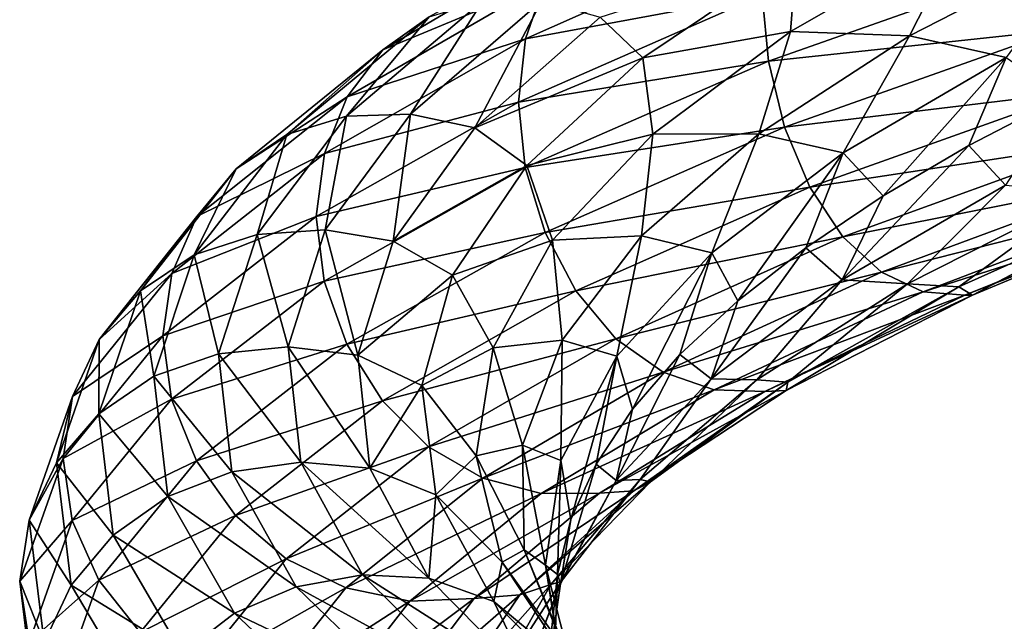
# Model space of a CAD drawing. Header units: metres. Extents: x -109 to 109, y -452 to 89.
# Tile 253 of 256: x -19 to -9, y -158 to -152. Entities that reach past the tile are written whole.
import ezdxf

# ---------------------------------------------------------------- set-up
doc = ezdxf.new("R2010")
doc.units = ezdxf.units.M
doc.layers.add('solid_K244270000C71_000', color=7, linetype='CONTINUOUS')
doc.layers.add('solid_k244270000c71_000_02', color=7, linetype='CONTINUOUS')

msp = doc.modelspace()

# ---------------------------------------------------------------- linework, layer by layer
at = {"layer": 'solid_K244270000C71_000'}
for points in [[(-15.634762, -153.118011, 874.256775), (-16.547495, -154.331894, 871.597839), (-16.245613, -153.306335, 874.561462)], [(-16.245613, -153.306335, 874.561462), (-17.194006, -154.541473, 871.792114), (-16.765289, -153.660187, 874.862854)], [(-16.547495, -154.331894, 871.597839), (-17.194006, -154.541473, 871.792114), (-16.245613, -153.306335, 874.561462)], [(-16.765289, -153.660187, 874.862854), (-17.74402, -154.910461, 871.998291), (-17.165945, -154.148453, 875.141235)], [(-17.194006, -154.541473, 871.792114), (-17.74402, -154.910461, 871.998291), (-16.765289, -153.660187, 874.862854)], [(-17.165945, -154.148453, 875.141235), (-18.168066, -155.407043, 872.201965), (-17.423742, -154.732346, 875.377136)], [(-17.74402, -154.910461, 871.998291), (-18.168066, -155.407043, 872.201965), (-17.165945, -154.148453, 875.141235)], [(-16.547495, -154.331894, 871.597839), (-16.94426, -155.553833, 868.820374), (-17.194006, -154.541473, 871.792114)], [(-16.230837, -155.481949, 868.772888), (-16.94426, -155.553833, 868.820374), (-16.547495, -154.331894, 871.597839)], [(-15.850779, -154.285782, 871.427612), (-16.230837, -155.481949, 868.772888), (-16.547495, -154.331894, 871.597839)], [(-15.850779, -154.285782, 871.427612), (-15.517673, -155.568573, 868.759644), (-16.230837, -155.481949, 868.772888)], [(-17.194006, -154.541473, 871.792114), (-17.606272, -155.784821, 868.899658), (-17.74402, -154.910461, 871.998291)], [(-16.94426, -155.553833, 868.820374), (-17.606272, -155.784821, 868.899658), (-17.194006, -154.541473, 871.792114)], [(-17.423742, -154.732346, 875.377136), (-18.440914, -155.992111, 872.388062), (-17.51395, -155.371124, 875.553284)], [(-18.168066, -155.407043, 872.201965), (-18.440914, -155.992111, 872.388062), (-17.423742, -154.732346, 875.377136)], [(-17.74402, -154.910461, 871.998291), (-18.169474, -156.168961, 869.006775), (-18.168066, -155.407043, 872.201965)], [(-17.606272, -155.784821, 868.899658), (-18.169474, -156.168961, 869.006775), (-17.74402, -154.910461, 871.998291)], [(-18.168066, -155.407043, 872.201965), (-18.603687, -156.673706, 869.13269), (-18.440914, -155.992111, 872.388062)], [(-18.169474, -156.168961, 869.006775), (-18.603687, -156.673706, 869.13269), (-18.168066, -155.407043, 872.201965)], [(-17.51395, -155.371124, 875.553284), (-18.537632, -156.626175, 872.540588), (-17.425516, -156.02124, 875.647766)], [(-18.440914, -155.992111, 872.388062), (-18.537632, -156.626175, 872.540588), (-17.51395, -155.371124, 875.553284)], [(-16.94426, -155.553833, 868.820374), (-16.808813, -156.763626, 866.014526), (-17.606272, -155.784821, 868.899658)], [(-16.230837, -155.481949, 868.772888), (-16.101093, -156.666504, 866.090942), (-16.94426, -155.553833, 868.820374)], [(-16.101093, -156.666504, 866.090942), (-16.808813, -156.763626, 866.014526), (-16.94426, -155.553833, 868.820374)], [(-17.606272, -155.784821, 868.899658), (-17.465532, -157.015503, 865.977844), (-18.169474, -156.168961, 869.006775)], [(-16.808813, -156.763626, 866.014526), (-17.465532, -157.015503, 865.977844), (-17.606272, -155.784821, 868.899658)], [(-18.440914, -155.992111, 872.388062), (-18.883078, -157.259674, 869.267029), (-18.537632, -156.626175, 872.540588)], [(-18.603687, -156.673706, 869.13269), (-18.883078, -157.259674, 869.267029), (-18.440914, -155.992111, 872.388062)], [(-18.537632, -156.626175, 872.540588), (-18.442791, -157.262054, 872.650391), (-17.425516, -156.02124, 875.647766)], [(-17.425516, -156.02124, 875.647766), (-18.442791, -157.262054, 872.650391), (-17.169266, -156.651215, 875.666565)], [(-18.169474, -156.168961, 869.006775), (-18.024233, -157.414307, 865.985046), (-18.603687, -156.673706, 869.13269)], [(-17.465532, -157.015503, 865.977844), (-18.024233, -157.414307, 865.985046), (-18.169474, -156.168961, 869.006775)], [(-18.537632, -156.626175, 872.540588), (-18.981722, -157.886017, 869.401733), (-18.442791, -157.262054, 872.650391)], [(-18.883078, -157.259674, 869.267029), (-18.981722, -157.886017, 869.401733), (-18.537632, -156.626175, 872.540588)], [(-18.603687, -156.673706, 869.13269), (-18.454975, -157.926804, 866.032532), (-18.883078, -157.259674, 869.267029)], [(-18.024233, -157.414307, 865.985046), (-18.454975, -157.926804, 866.032532), (-18.603687, -156.673706, 869.13269)], [(-18.442791, -157.262054, 872.650391), (-18.171581, -157.873566, 872.711365), (-17.169266, -156.651215, 875.666565)], [(-17.169266, -156.651215, 875.666565), (-18.171581, -157.873566, 872.711365), (-16.769918, -157.211075, 875.608154)], [(-16.101093, -156.666504, 866.090942), (-15.469501, -157.820816, 863.469543), (-16.808813, -156.763626, 866.014526)], [(-16.808813, -156.763626, 866.014526), (-16.149458, -157.941864, 863.271973), (-17.465532, -157.015503, 865.977844)], [(-15.469501, -157.820816, 863.469543), (-16.149458, -157.941864, 863.271973), (-16.808813, -156.763626, 866.014526)], [(-17.465532, -157.015503, 865.977844), (-16.780418, -158.213455, 863.121887), (-18.024233, -157.414307, 865.985046)], [(-16.149458, -157.941864, 863.271973), (-16.780418, -158.213455, 863.121887), (-17.465532, -157.015503, 865.977844)], [(-18.883078, -157.259674, 869.267029), (-18.732132, -158.513367, 866.114685), (-18.981722, -157.886017, 869.401733)], [(-18.981722, -157.886017, 869.401733), (-18.885, -158.509827, 869.520996), (-18.442791, -157.262054, 872.650391)], [(-18.442791, -157.262054, 872.650391), (-18.885, -158.509827, 869.520996), (-18.171581, -157.873566, 872.711365)], [(-18.454975, -157.926804, 866.032532), (-18.732132, -158.513367, 866.114685), (-18.883078, -157.259674, 869.267029)], [(-18.171581, -157.873566, 872.711365), (-17.748922, -158.411148, 872.721313), (-16.769918, -157.211075, 875.608154)], [(-16.769918, -157.211075, 875.608154), (-17.748922, -158.411148, 872.721313), (-16.251314, -157.65744, 875.474731)], [(-18.024233, -157.414307, 865.985046), (-17.317202, -158.626007, 863.031372), (-18.454975, -157.926804, 866.032532)], [(-16.780418, -158.213455, 863.121887), (-17.317202, -158.626007, 863.031372), (-18.024233, -157.414307, 865.985046)], [(-17.748922, -158.411148, 872.721313), (-17.200041, -158.832977, 872.678406), (-16.251314, -157.65744, 875.474731)], [(-18.885, -158.509827, 869.520996), (-18.607286, -159.102371, 869.626099), (-18.171581, -157.873566, 872.711365)], [(-18.171581, -157.873566, 872.711365), (-18.607286, -159.102371, 869.626099), (-17.748922, -158.411148, 872.721313)], [(-18.981722, -157.886017, 869.401733), (-18.830118, -159.133713, 866.226685), (-18.885, -158.509827, 869.520996)], [(-18.732132, -158.513367, 866.114685), (-18.830118, -159.133713, 866.226685), (-18.981722, -157.886017, 869.401733)], [(-18.454975, -157.926804, 866.032532), (-17.731047, -159.14563, 863.002197), (-18.732132, -158.513367, 866.114685)], [(-17.317202, -158.626007, 863.031372), (-17.731047, -159.14563, 863.002197), (-18.454975, -157.926804, 866.032532)], [(-16.149458, -157.941864, 863.271973), (-14.983145, -159.070435, 860.683716), (-16.780418, -158.213455, 863.121887)], [(-16.780418, -158.213455, 863.121887), (-15.568536, -159.359985, 860.42627), (-17.317202, -158.626007, 863.031372)], [(-14.983145, -159.070435, 860.683716), (-15.568536, -159.359985, 860.42627), (-16.780418, -158.213455, 863.121887)]]:
    msp.add_3dface(points, dxfattribs=at)
at = {"layer": 'solid_k244270000c71_000_02'}
for points in [[(-11.309788, -151.220093, 882.614258), (-13.800799, -152.325119, 880.575073), (-11.373801, -151.875687, 882.836121)], [(-13.596605, -151.744232, 880.251343), (-13.800799, -152.325119, 880.575073), (-11.309788, -151.220093, 882.614258)], [(-13.279259, -151.271896, 879.841553), (-15.260678, -152.440308, 877.505493), (-13.596605, -151.744232, 880.251343)], [(-14.787642, -152.101089, 877.115845), (-15.260678, -152.440308, 877.505493), (-13.279259, -151.271896, 879.841553)], [(-11.083204, -152.250275, 876.598694), (-11.022073, -151.461578, 877.378601), (-9.330346, -151.247009, 878.21759)], [(-11.083204, -152.250275, 876.598694), (-9.330346, -151.247009, 878.21759), (-9.864958, -152.29744, 877.335449)], [(-9.330346, -151.247009, 878.21759), (-8.019073, -151.349182, 878.727417), (-9.864958, -152.29744, 877.335449)], [(-9.864958, -152.29744, 877.335449), (-8.019073, -151.349182, 878.727417), (-8.872884, -152.516708, 877.943604)], [(-11.022073, -151.461578, 877.378601), (-12.596862, -152.52272, 875.485352), (-13.033411, -152.105286, 875.951477)], [(-11.083204, -152.250275, 876.598694), (-12.596862, -152.52272, 875.485352), (-11.022073, -151.461578, 877.378601)], [(-11.373801, -151.875687, 882.836121), (-11.31094, -152.55484, 882.907776), (-8.465242, -151.551254, 884.486755)], [(-8.465242, -151.551254, 884.486755), (-11.31094, -152.55484, 882.907776), (-8.340757, -152.238647, 884.381531)], [(-13.596605, -151.744232, 880.251343), (-15.625378, -152.92041, 877.853271), (-13.800799, -152.325119, 880.575073)], [(-15.260678, -152.440308, 877.505493), (-15.625378, -152.92041, 877.853271), (-13.596605, -151.744232, 880.251343)], [(-11.373801, -151.875687, 882.836121), (-13.871428, -152.974197, 880.786865), (-11.31094, -152.55484, 882.907776)], [(-13.800799, -152.325119, 880.575073), (-13.871428, -152.974197, 880.786865), (-11.373801, -151.875687, 882.836121)], [(-14.231612, -151.933182, 876.708801), (-15.634762, -153.118011, 874.256775), (-14.787642, -152.101089, 877.115845)], [(-14.976475, -153.097412, 873.96875), (-15.634762, -153.118011, 874.256775), (-14.231612, -151.933182, 876.708801)], [(-13.632403, -151.936951, 876.311523), (-14.976475, -153.097412, 873.96875), (-14.231612, -151.933182, 876.708801)], [(-13.632403, -151.936951, 876.311523), (-14.318426, -153.239502, 873.716919), (-14.976475, -153.097412, 873.96875)], [(-13.632403, -151.936951, 876.311523), (-13.033411, -152.105286, 875.951477), (-14.318426, -153.239502, 873.716919)], [(-14.787642, -152.101089, 877.115845), (-16.245613, -153.306335, 874.561462), (-15.260678, -152.440308, 877.505493)], [(-15.634762, -153.118011, 874.256775), (-16.245613, -153.306335, 874.561462), (-14.787642, -152.101089, 877.115845)], [(-12.596862, -152.52272, 875.485352), (-14.318426, -153.239502, 873.716919), (-13.033411, -152.105286, 875.951477)], [(-13.800799, -152.325119, 880.575073), (-15.86004, -153.502884, 878.135498), (-13.871428, -152.974197, 880.786865)], [(-15.625378, -152.92041, 877.853271), (-15.86004, -153.502884, 878.135498), (-13.800799, -152.325119, 880.575073)], [(-12.4955, -153.303421, 874.703918), (-12.596862, -152.52272, 875.485352), (-11.083204, -152.250275, 876.598694)], [(-12.4955, -153.303421, 874.703918), (-11.083204, -152.250275, 876.598694), (-11.410083, -153.300919, 875.648743)], [(-11.083204, -152.250275, 876.598694), (-9.864958, -152.29744, 877.335449), (-11.410083, -153.300919, 875.648743)], [(-11.410083, -153.300919, 875.648743), (-9.864958, -152.29744, 877.335449), (-10.545322, -153.495636, 876.396545)], [(-11.31094, -152.55484, 882.907776), (-11.144607, -153.231415, 882.824707), (-8.340757, -152.238647, 884.381531)], [(-8.340757, -152.238647, 884.381531), (-11.144607, -153.231415, 882.824707), (-8.146756, -152.868729, 884.1203)], [(-9.864958, -152.29744, 877.335449), (-8.872884, -152.516708, 877.943604), (-10.545322, -153.495636, 876.396545)], [(-15.260678, -152.440308, 877.505493), (-16.765289, -153.660187, 874.862854), (-15.625378, -152.92041, 877.853271)], [(-16.245613, -153.306335, 874.561462), (-16.765289, -153.660187, 874.862854), (-15.260678, -152.440308, 877.505493)], [(-12.596862, -152.52272, 875.485352), (-13.784172, -153.62442, 873.350647), (-14.318426, -153.239502, 873.716919)], [(-12.4955, -153.303421, 874.703918), (-13.784172, -153.62442, 873.350647), (-12.596862, -152.52272, 875.485352)], [(-10.545322, -153.495636, 876.396545), (-8.872884, -152.516708, 877.943604), (-10.134767, -153.936996, 876.835266)], [(-8.872884, -152.516708, 877.943604), (-9.255569, -153.420868, 877.65509), (-10.134767, -153.936996, 876.835266)], [(-8.872884, -152.516708, 877.943604), (-8.29524, -152.920929, 878.388245), (-9.255569, -153.420868, 877.65509)], [(-13.871428, -152.974197, 880.786865), (-13.802205, -153.646942, 880.861389), (-11.31094, -152.55484, 882.907776)], [(-11.31094, -152.55484, 882.907776), (-13.802205, -153.646942, 880.861389), (-11.144607, -153.231415, 882.824707)], [(-15.625378, -152.92041, 877.853271), (-17.165945, -154.148453, 875.141235), (-15.86004, -153.502884, 878.135498)], [(-16.765289, -153.660187, 874.862854), (-17.165945, -154.148453, 875.141235), (-15.625378, -152.92041, 877.853271)], [(-11.144607, -153.231415, 882.824707), (-10.885389, -153.848068, 882.600037), (-8.146756, -152.868729, 884.1203)], [(-8.146756, -152.868729, 884.1203), (-10.885389, -153.848068, 882.600037), (-7.89482, -153.393326, 883.717224)], [(-8.881791, -153.825745, 878.222961), (-9.255569, -153.420868, 877.65509), (-8.29524, -152.920929, 878.388245)], [(-13.871428, -152.974197, 880.786865), (-15.943093, -154.148087, 878.32843), (-13.802205, -153.646942, 880.861389)], [(-15.86004, -153.502884, 878.135498), (-15.943093, -154.148087, 878.32843), (-13.871428, -152.974197, 880.786865)], [(-15.850779, -154.285782, 871.427612), (-16.547495, -154.331894, 871.597839), (-15.634762, -153.118011, 874.256775)], [(-14.976475, -153.097412, 873.96875), (-15.154314, -154.40033, 871.292603), (-15.850779, -154.285782, 871.427612)], [(-14.976475, -153.097412, 873.96875), (-15.850779, -154.285782, 871.427612), (-15.634762, -153.118011, 874.256775)], [(-14.976475, -153.097412, 873.96875), (-14.318426, -153.239502, 873.716919), (-15.154314, -154.40033, 871.292603)], [(-13.784172, -153.62442, 873.350647), (-15.154314, -154.40033, 871.292603), (-14.318426, -153.239502, 873.716919)], [(-13.802205, -153.646942, 880.861389), (-13.599236, -154.310013, 880.807007), (-11.144607, -153.231415, 882.824707)], [(-11.144607, -153.231415, 882.824707), (-13.599236, -154.310013, 880.807007), (-10.885389, -153.848068, 882.600037)], [(-13.521582, -154.390579, 872.594543), (-13.784172, -153.62442, 873.350647), (-12.4955, -153.303421, 874.703918)], [(-13.521582, -154.390579, 872.594543), (-12.4955, -153.303421, 874.703918), (-12.60894, -154.34465, 873.72406)], [(-12.60894, -154.34465, 873.72406), (-11.410083, -153.300919, 875.648743), (-11.890404, -154.520874, 874.584778)], [(-12.4955, -153.303421, 874.703918), (-11.410083, -153.300919, 875.648743), (-12.60894, -154.34465, 873.72406)], [(-11.410083, -153.300919, 875.648743), (-10.545322, -153.495636, 876.396545), (-11.890404, -154.520874, 874.584778)], [(-10.885389, -153.848068, 882.600037), (-10.548762, -154.357544, 882.24585), (-7.89482, -153.393326, 883.717224)], [(-10.553697, -154.795441, 876.667725), (-10.134767, -153.936996, 876.835266), (-9.255569, -153.420868, 877.65509)], [(-8.881791, -153.825745, 878.222961), (-10.553697, -154.795441, 876.667725), (-9.255569, -153.420868, 877.65509)], [(-7.89482, -153.393326, 883.717224), (-10.548762, -154.357544, 882.24585), (-7.598419, -153.771332, 883.191895)], [(-15.86004, -153.502884, 878.135498), (-17.423742, -154.732346, 875.377136), (-15.943093, -154.148087, 878.32843)], [(-17.165945, -154.148453, 875.141235), (-17.423742, -154.732346, 875.377136), (-15.86004, -153.502884, 878.135498)], [(-11.890404, -154.520874, 874.584778), (-10.545322, -153.495636, 876.396545), (-11.623831, -155.011078, 874.965576)], [(-10.545322, -153.495636, 876.396545), (-10.926834, -154.467957, 875.935669), (-11.623831, -155.011078, 874.965576)], [(-10.545322, -153.495636, 876.396545), (-10.134767, -153.936996, 876.835266), (-10.926834, -154.467957, 875.935669)], [(-15.943093, -154.148087, 878.32843), (-15.861654, -154.80925, 878.414124), (-13.802205, -153.646942, 880.861389)], [(-13.802205, -153.646942, 880.861389), (-15.861654, -154.80925, 878.414124), (-13.599236, -154.310013, 880.807007)], [(-13.784172, -153.62442, 873.350647), (-14.546457, -154.749634, 871.042847), (-15.154314, -154.40033, 871.292603)], [(-13.521582, -154.390579, 872.594543), (-14.546457, -154.749634, 871.042847), (-13.784172, -153.62442, 873.350647)], [(-13.599236, -154.310013, 880.807007), (-13.282927, -154.910095, 880.629395), (-10.885389, -153.848068, 882.600037)], [(-10.885389, -153.848068, 882.600037), (-13.282927, -154.910095, 880.629395), (-10.548762, -154.357544, 882.24585)], [(-9.8862, -154.837723, 877.867432), (-10.553697, -154.795441, 876.667725), (-8.881791, -153.825745, 878.222961)], [(-10.548762, -154.357544, 882.24585), (-10.152721, -154.71962, 881.779236), (-7.598419, -153.771332, 883.191895)], [(-7.598419, -153.771332, 883.191895), (-10.152721, -154.71962, 881.779236), (-7.278741, -153.987762, 882.585144)], [(-8.041294, -153.905258, 879.275879), (-9.8862, -154.837723, 877.867432), (-8.881791, -153.825745, 878.222961)], [(-10.553697, -154.795441, 876.667725), (-10.926834, -154.467957, 875.935669), (-10.134767, -153.936996, 876.835266)], [(-9.359035, -154.869293, 878.986755), (-9.8862, -154.837723, 877.867432), (-8.041294, -153.905258, 879.275879)], [(-7.316851, -153.951599, 880.297485), (-9.359035, -154.869293, 878.986755), (-8.041294, -153.905258, 879.275879)], [(-10.152721, -154.71962, 881.779236), (-9.725581, -154.920242, 881.236633), (-7.278741, -153.987762, 882.585144)], [(-7.278741, -153.987762, 882.585144), (-9.725581, -154.920242, 881.236633), (-6.958948, -154.034592, 881.942688)], [(-9.725581, -154.920242, 881.236633), (-9.298285, -154.952347, 880.659119), (-6.958948, -154.034592, 881.942688)], [(-7.316851, -153.951599, 880.297485), (-9.219398, -154.952576, 879.868225), (-9.359035, -154.869293, 878.986755)], [(-6.958948, -154.034592, 881.942688), (-9.298285, -154.952347, 880.659119), (-7.022772, -154.038483, 881.147095)], [(-9.298285, -154.952347, 880.659119), (-9.219398, -154.952576, 879.868225), (-7.022772, -154.038483, 881.147095)], [(-7.316851, -153.951599, 880.297485), (-7.022772, -154.038483, 881.147095), (-9.219398, -154.952576, 879.868225)], [(-15.943093, -154.148087, 878.32843), (-17.51395, -155.371124, 875.553284), (-15.861654, -154.80925, 878.414124)], [(-17.423742, -154.732346, 875.377136), (-17.51395, -155.371124, 875.553284), (-15.943093, -154.148087, 878.32843)], [(-15.861654, -154.80925, 878.414124), (-15.628401, -155.456619, 878.394104), (-13.599236, -154.310013, 880.807007)], [(-15.850779, -154.285782, 871.427612), (-15.154314, -154.40033, 871.292603), (-15.517673, -155.568573, 868.759644)], [(-13.599236, -154.310013, 880.807007), (-15.628401, -155.456619, 878.394104), (-13.282927, -154.910095, 880.629395)], [(-13.521582, -154.390579, 872.594543), (-12.60894, -154.34465, 873.72406), (-13.422543, -155.413544, 871.621826)], [(-13.422543, -155.413544, 871.621826), (-12.60894, -154.34465, 873.72406), (-12.864161, -155.577423, 872.567566)], [(-12.60894, -154.34465, 873.72406), (-11.890404, -154.520874, 874.584778), (-12.864161, -155.577423, 872.567566)], [(-14.546457, -154.749634, 871.042847), (-15.517673, -155.568573, 868.759644), (-15.154314, -154.40033, 871.292603)], [(-14.131227, -155.495071, 870.339294), (-14.546457, -154.749634, 871.042847), (-13.521582, -154.390579, 872.594543)], [(-14.131227, -155.495071, 870.339294), (-13.521582, -154.390579, 872.594543), (-13.422543, -155.413544, 871.621826)], [(-13.282927, -154.910095, 880.629395), (-12.872156, -155.401031, 880.33783), (-10.548762, -154.357544, 882.24585)], [(-10.548762, -154.357544, 882.24585), (-12.872156, -155.401031, 880.33783), (-10.152721, -154.71962, 881.779236)], [(-12.864161, -155.577423, 872.567566), (-11.890404, -154.520874, 874.584778), (-12.701519, -156.121078, 872.856445)], [(-11.890404, -154.520874, 874.584778), (-12.216939, -155.562531, 873.936707), (-12.701519, -156.121078, 872.856445)], [(-11.890404, -154.520874, 874.584778), (-11.623831, -155.011078, 874.965576), (-12.216939, -155.562531, 873.936707)], [(-11.897772, -155.809723, 874.847473), (-11.623831, -155.011078, 874.965576), (-10.926834, -154.467957, 875.935669)], [(-10.553697, -154.795441, 876.667725), (-11.897772, -155.809723, 874.847473), (-10.926834, -154.467957, 875.935669)], [(-14.546457, -154.749634, 871.042847), (-14.86241, -155.880539, 868.637756), (-15.517673, -155.568573, 868.759644)], [(-14.131227, -155.495071, 870.339294), (-14.86241, -155.880539, 868.637756), (-14.546457, -154.749634, 871.042847)], [(-12.872156, -155.401031, 880.33783), (-12.388886, -155.743698, 879.946106), (-10.152721, -154.71962, 881.779236)], [(-10.152721, -154.71962, 881.779236), (-12.388886, -155.743698, 879.946106), (-9.725581, -154.920242, 881.236633)], [(-17.51395, -155.371124, 875.553284), (-17.425516, -156.02124, 875.647766), (-15.861654, -154.80925, 878.414124)], [(-15.861654, -154.80925, 878.414124), (-17.425516, -156.02124, 875.647766), (-15.628401, -155.456619, 878.394104)], [(-11.429256, -155.821686, 876.163635), (-11.897772, -155.809723, 874.847473), (-10.553697, -154.795441, 876.667725)], [(-9.8862, -154.837723, 877.867432), (-11.429256, -155.821686, 876.163635), (-10.553697, -154.795441, 876.667725)], [(-11.110617, -155.846344, 877.343201), (-11.429256, -155.821686, 876.163635), (-9.8862, -154.837723, 877.867432)], [(-9.359035, -154.869293, 878.986755), (-11.110617, -155.846344, 877.343201), (-9.8862, -154.837723, 877.867432)], [(-15.628401, -155.456619, 878.394104), (-15.264894, -156.037537, 878.272522), (-13.282927, -154.910095, 880.629395)], [(-13.282927, -154.910095, 880.629395), (-15.264894, -156.037537, 878.272522), (-12.872156, -155.401031, 880.33783)], [(-12.388886, -155.743698, 879.946106), (-11.867666, -155.925171, 879.485291), (-9.725581, -154.920242, 881.236633)], [(-9.725581, -154.920242, 881.236633), (-11.867666, -155.925171, 879.485291), (-9.298285, -154.952347, 880.659119)], [(-11.867666, -155.925171, 879.485291), (-11.346258, -155.939529, 878.990356), (-9.298285, -154.952347, 880.659119)], [(-9.298285, -154.952347, 880.659119), (-11.346258, -155.939529, 878.990356), (-9.219398, -154.952576, 879.868225)], [(-11.346258, -155.939529, 878.990356), (-11.12801, -155.931396, 878.228943), (-9.219398, -154.952576, 879.868225)], [(-9.359035, -154.869293, 878.986755), (-9.219398, -154.952576, 879.868225), (-11.12801, -155.931396, 878.228943)], [(-9.359035, -154.869293, 878.986755), (-11.12801, -155.931396, 878.228943), (-11.110617, -155.846344, 877.343201)], [(-11.897772, -155.809723, 874.847473), (-12.216939, -155.562531, 873.936707), (-11.623831, -155.011078, 874.965576)], [(-17.425516, -156.02124, 875.647766), (-17.169266, -156.651215, 875.666565), (-15.628401, -155.456619, 878.394104)], [(-15.628401, -155.456619, 878.394104), (-17.169266, -156.651215, 875.666565), (-15.264894, -156.037537, 878.272522)], [(-15.264894, -156.037537, 878.272522), (-14.792831, -156.507187, 878.055359), (-12.872156, -155.401031, 880.33783)], [(-12.872156, -155.401031, 880.33783), (-14.792831, -156.507187, 878.055359), (-12.388886, -155.743698, 879.946106)], [(-14.131227, -155.495071, 870.339294), (-13.422543, -155.413544, 871.621826), (-13.829204, -156.491562, 869.41095)], [(-13.829204, -156.491562, 869.41095), (-13.422543, -155.413544, 871.621826), (-13.437728, -156.649536, 870.411438)], [(-13.422543, -155.413544, 871.621826), (-12.864161, -155.577423, 872.567566), (-13.437728, -156.649536, 870.411438)], [(-16.230837, -155.481949, 868.772888), (-15.517673, -155.568573, 868.759644), (-15.39363, -156.725739, 866.200623)], [(-16.230837, -155.481949, 868.772888), (-15.39363, -156.725739, 866.200623), (-16.101093, -156.666504, 866.090942)], [(-14.305279, -156.599976, 868.012146), (-14.86241, -155.880539, 868.637756), (-14.131227, -155.495071, 870.339294)], [(-14.305279, -156.599976, 868.012146), (-14.131227, -155.495071, 870.339294), (-13.829204, -156.491562, 869.41095)], [(-12.870028, -156.853958, 872.821716), (-12.701519, -156.121078, 872.856445), (-12.216939, -155.562531, 873.936707)], [(-11.897772, -155.809723, 874.847473), (-12.870028, -156.853958, 872.821716), (-12.216939, -155.562531, 873.936707)], [(-14.86241, -155.880539, 868.637756), (-15.39363, -156.725739, 866.200623), (-15.517673, -155.568573, 868.759644)], [(-13.437728, -156.649536, 870.411438), (-12.864161, -155.577423, 872.567566), (-13.333048, -157.252274, 870.578979)], [(-12.864161, -155.577423, 872.567566), (-13.075077, -156.685883, 871.732178), (-13.333048, -157.252274, 870.578979)], [(-12.864161, -155.577423, 872.567566), (-12.701519, -156.121078, 872.856445), (-13.075077, -156.685883, 871.732178)], [(-14.792831, -156.507187, 878.055359), (-14.237453, -156.827652, 877.752502), (-12.388886, -155.743698, 879.946106)], [(-12.388886, -155.743698, 879.946106), (-14.237453, -156.827652, 877.752502), (-11.867666, -155.925171, 879.485291)], [(-12.624882, -156.842865, 874.221558), (-12.870028, -156.853958, 872.821716), (-11.897772, -155.809723, 874.847473)], [(-11.110617, -155.846344, 877.343201), (-11.12801, -155.931396, 878.228943), (-12.690531, -156.960571, 876.284058)], [(-11.110617, -155.846344, 877.343201), (-12.690531, -156.960571, 876.284058), (-12.519812, -156.868378, 875.422852)], [(-11.429256, -155.821686, 876.163635), (-12.624882, -156.842865, 874.221558), (-11.897772, -155.809723, 874.847473)], [(-12.519812, -156.868378, 875.422852), (-12.624882, -156.842865, 874.221558), (-11.429256, -155.821686, 876.163635)], [(-11.110617, -155.846344, 877.343201), (-12.519812, -156.868378, 875.422852), (-11.429256, -155.821686, 876.163635)], [(-14.86241, -155.880539, 868.637756), (-14.719225, -156.999985, 866.212708), (-15.39363, -156.725739, 866.200623)], [(-14.305279, -156.599976, 868.012146), (-14.719225, -156.999985, 866.212708), (-14.86241, -155.880539, 868.637756)], [(-14.237453, -156.827652, 877.752502), (-13.63846, -156.98735, 877.388489), (-11.867666, -155.925171, 879.485291)], [(-11.867666, -155.925171, 879.485291), (-13.63846, -156.98735, 877.388489), (-11.346258, -155.939529, 878.990356)], [(-13.63846, -156.98735, 877.388489), (-13.039251, -156.981598, 876.991272), (-11.346258, -155.939529, 878.990356)], [(-13.039251, -156.981598, 876.991272), (-12.690531, -156.960571, 876.284058), (-11.12801, -155.931396, 878.228943)], [(-11.346258, -155.939529, 878.990356), (-13.039251, -156.981598, 876.991272), (-11.12801, -155.931396, 878.228943)], [(-17.169266, -156.651215, 875.666565), (-16.769918, -157.211075, 875.608154), (-15.264894, -156.037537, 878.272522)], [(-15.264894, -156.037537, 878.272522), (-16.769918, -157.211075, 875.608154), (-14.792831, -156.507187, 878.055359)], [(-12.870028, -156.853958, 872.821716), (-13.075077, -156.685883, 871.732178), (-12.701519, -156.121078, 872.856445)], [(-16.769918, -157.211075, 875.608154), (-16.251314, -157.65744, 875.474731), (-14.792831, -156.507187, 878.055359)], [(-14.792831, -156.507187, 878.055359), (-16.251314, -157.65744, 875.474731), (-14.237453, -156.827652, 877.752502)], [(-14.305279, -156.599976, 868.012146), (-13.829204, -156.491562, 869.41095), (-13.813415, -157.56308, 867.161926)], [(-13.829204, -156.491562, 869.41095), (-13.437728, -156.649536, 870.411438), (-13.592716, -157.721298, 868.187866)], [(-13.813415, -157.56308, 867.161926), (-13.829204, -156.491562, 869.41095), (-13.592716, -157.721298, 868.187866)], [(-16.101093, -156.666504, 866.090942), (-15.39363, -156.725739, 866.200623), (-14.789789, -157.854019, 863.699341)], [(-16.101093, -156.666504, 866.090942), (-14.789789, -157.854019, 863.699341), (-15.469501, -157.820816, 863.469543)], [(-14.037539, -157.689072, 865.687927), (-14.719225, -156.999985, 866.212708), (-14.305279, -156.599976, 868.012146)], [(-14.037539, -157.689072, 865.687927), (-14.305279, -156.599976, 868.012146), (-13.813415, -157.56308, 867.161926)], [(-13.592716, -157.721298, 868.187866), (-13.437728, -156.649536, 870.411438), (-13.472895, -157.816803, 869.410034)], [(-13.437728, -156.649536, 870.411438), (-13.333048, -157.252274, 870.578979), (-13.472895, -157.816803, 869.410034)], [(-14.719225, -156.999985, 866.212708), (-14.789789, -157.854019, 863.699341), (-15.39363, -156.725739, 866.200623)], [(-13.441663, -157.912827, 870.657227), (-13.333048, -157.252274, 870.578979), (-13.075077, -156.685883, 871.732178)], [(-12.870028, -156.853958, 872.821716), (-13.441663, -157.912827, 870.657227), (-13.075077, -156.685883, 871.732178)], [(-16.251314, -157.65744, 875.474731), (-15.641178, -157.95372, 875.27179), (-14.237453, -156.827652, 877.752502)], [(-14.237453, -156.827652, 877.752502), (-15.641178, -157.95372, 875.27179), (-13.63846, -156.98735, 877.388489)], [(-12.519812, -156.868378, 875.422852), (-12.690531, -156.960571, 876.284058), (-13.857675, -158.024582, 874.098145)], [(-12.519812, -156.868378, 875.422852), (-13.857675, -158.024582, 874.098145), (-13.540851, -157.920517, 873.287781)], [(-13.540851, -157.920517, 873.287781), (-13.43418, -157.886887, 872.102234), (-12.624882, -156.842865, 874.221558)], [(-12.519812, -156.868378, 875.422852), (-13.540851, -157.920517, 873.287781), (-12.624882, -156.842865, 874.221558)], [(-13.43418, -157.886887, 872.102234), (-13.441663, -157.912827, 870.657227), (-12.870028, -156.853958, 872.821716)], [(-12.624882, -156.842865, 874.221558), (-13.43418, -157.886887, 872.102234), (-12.870028, -156.853958, 872.821716)], [(-14.324842, -158.062256, 874.729126), (-13.857675, -158.024582, 874.098145), (-12.690531, -156.960571, 876.284058)], [(-13.039251, -156.981598, 876.991272), (-14.324842, -158.062256, 874.729126), (-12.690531, -156.960571, 876.284058)], [(-15.641178, -157.95372, 875.27179), (-14.98313, -158.089752, 875.016602), (-13.63846, -156.98735, 877.388489)], [(-14.98313, -158.089752, 875.016602), (-14.324842, -158.062256, 874.729126), (-13.039251, -156.981598, 876.991272)], [(-13.63846, -156.98735, 877.388489), (-14.98313, -158.089752, 875.016602), (-13.039251, -156.981598, 876.991272)], [(-14.719225, -156.999985, 866.212708), (-14.124811, -158.091492, 863.84613), (-14.789789, -157.854019, 863.699341)], [(-14.037539, -157.689072, 865.687927), (-14.124811, -158.091492, 863.84613), (-14.719225, -156.999985, 866.212708)], [(-13.441663, -157.912827, 870.657227), (-13.472895, -157.816803, 869.410034), (-13.333048, -157.252274, 870.578979)], [(-14.037539, -157.689072, 865.687927), (-13.813415, -157.56308, 867.161926), (-13.378291, -158.613159, 864.946655)], [(-13.813415, -157.56308, 867.161926), (-13.592716, -157.721298, 868.187866), (-13.323732, -158.777496, 865.969299)], [(-13.378291, -158.613159, 864.946655), (-13.813415, -157.56308, 867.161926), (-13.323732, -158.777496, 865.969299)], [(-16.251314, -157.65744, 875.474731), (-17.200041, -158.832977, 872.678406), (-15.641178, -157.95372, 875.27179)], [(-13.338182, -158.746872, 863.442505), (-14.124811, -158.091492, 863.84613), (-14.037539, -157.689072, 865.687927)], [(-13.338182, -158.746872, 863.442505), (-14.037539, -157.689072, 865.687927), (-13.378291, -158.613159, 864.946655)], [(-13.592716, -157.721298, 868.187866), (-13.472895, -157.816803, 869.410034), (-13.493365, -158.378937, 868.232544)], [(-13.592716, -157.721298, 868.187866), (-13.493365, -158.378937, 868.232544), (-13.394794, -158.937592, 867.055054)], [(-13.323732, -158.777496, 865.969299), (-13.592716, -157.721298, 868.187866), (-13.394794, -158.937592, 867.055054)], [(-15.469501, -157.820816, 863.469543), (-14.352293, -158.927505, 860.995789), (-16.149458, -157.941864, 863.271973)], [(-15.469501, -157.820816, 863.469543), (-14.789789, -157.854019, 863.699341), (-13.72167, -158.936859, 861.339172)], [(-15.469501, -157.820816, 863.469543), (-13.72167, -158.936859, 861.339172), (-14.352293, -158.927505, 860.995789)], [(-14.124811, -158.091492, 863.84613), (-13.72167, -158.936859, 861.339172), (-14.789789, -157.854019, 863.699341)], [(-13.594289, -158.97081, 868.425659), (-13.493365, -158.378937, 868.232544), (-13.472895, -157.816803, 869.410034)], [(-13.441663, -157.912827, 870.657227), (-13.594289, -158.97081, 868.425659), (-13.472895, -157.816803, 869.410034)], [(-17.200041, -158.832977, 872.678406), (-16.554287, -159.103897, 872.583374), (-15.641178, -157.95372, 875.27179)], [(-15.641178, -157.95372, 875.27179), (-16.554287, -159.103897, 872.583374), (-14.98313, -158.089752, 875.016602)], [(-14.352293, -158.927505, 860.995789), (-14.983145, -159.070435, 860.683716), (-16.149458, -157.941864, 863.271973)], [(-13.540851, -157.920517, 873.287781), (-13.857675, -158.024582, 874.098145), (-14.592643, -159.107483, 871.741699)], [(-13.540851, -157.920517, 873.287781), (-14.592643, -159.107483, 871.741699), (-14.143705, -158.987183, 871.007324)], [(-14.143705, -158.987183, 871.007324), (-13.83554, -158.938492, 869.874817), (-13.43418, -157.886887, 872.102234)], [(-13.540851, -157.920517, 873.287781), (-14.143705, -158.987183, 871.007324), (-13.43418, -157.886887, 872.102234)], [(-13.43418, -157.886887, 872.102234), (-13.83554, -158.938492, 869.874817), (-13.441663, -157.912827, 870.657227)], [(-13.83554, -158.938492, 869.874817), (-13.594289, -158.97081, 868.425659), (-13.441663, -157.912827, 870.657227)], [(-15.857821, -159.215179, 872.445679), (-15.161105, -159.165009, 872.276611), (-14.324842, -158.062256, 874.729126)], [(-14.98313, -158.089752, 875.016602), (-15.857821, -159.215179, 872.445679), (-14.324842, -158.062256, 874.729126)], [(-15.161105, -159.165009, 872.276611), (-14.592643, -159.107483, 871.741699), (-13.857675, -158.024582, 874.098145)], [(-14.324842, -158.062256, 874.729126), (-15.161105, -159.165009, 872.276611), (-13.857675, -158.024582, 874.098145)], [(-16.554287, -159.103897, 872.583374), (-15.857821, -159.215179, 872.445679), (-14.98313, -158.089752, 875.016602)], [(-14.124811, -158.091492, 863.84613), (-13.094116, -159.13974, 861.615601), (-13.72167, -158.936859, 861.339172)], [(-13.338182, -158.746872, 863.442505), (-13.094116, -159.13974, 861.615601), (-14.124811, -158.091492, 863.84613)]]:
    msp.add_3dface(points, dxfattribs=at)

doc.saveas('drawing.dxf')
